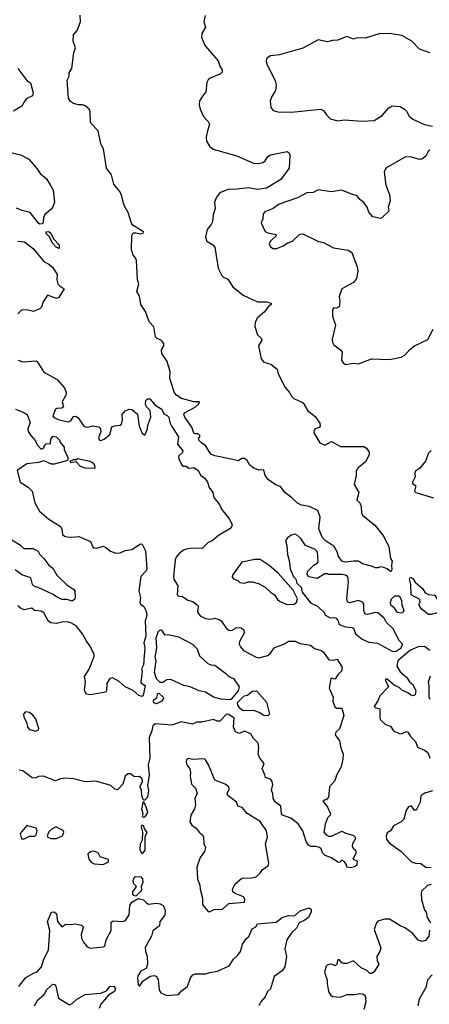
# Model space of a CAD drawing. Extents: x 1892934 to 2008621, y 567149 to 683290.
# Tile 169 of 256: x 1946470 to 1949631, y 624677 to 632271. Entities that reach past the tile are written whole.
import ezdxf

# ---------------------------------------------------------------- set-up
doc = ezdxf.new("R2010")
doc.units = 0

msp = doc.modelspace()

# ---------------------------------------------------------------- linework, layer by layer
at = {"layer": '0CON20XD'}
for points in [[(1949335, 628013.3), (1949306.1, 628036.1), (1949280, 628045), (1949255, 628050), (1949235, 628042.5), (1949215, 628043.3), (1949185, 628056.7), (1949115, 628073.8), (1949084.3, 628094.3), (1949045, 628096), (1948985, 628087.1), (1948955, 628094.5), (1948927.3, 628135), (1948922.3, 628162.3), (1948896.7, 628206.7), (1948827.8, 628255), (1948805, 628280), (1948777.5, 628345), (1948788.2, 628435), (1948769.6, 628485), (1948706, 628516), (1948645, 628525.6), (1948615, 628542.3), (1948567.1, 628587.1), (1948514.8, 628625), (1948485, 628668), (1948441.2, 628685), (1948391, 628721), (1948364.8, 628755), (1948355, 628799.4), (1948315, 628796), (1948271.5, 628815), (1948245, 628835.6), (1948225, 628872.5), (1948205, 628886.7), (1948185, 628887.1), (1948155, 628868.1), (1948115, 628878.9), (1947975, 628906.2), (1947945, 628920), (1947905, 628986.7), (1947875, 629004), (1947854, 629025), (1947850, 629045), (1947860, 629055), (1947860, 629065), (1947847, 629077), (1947825, 629076.7), (1947815, 629083.3), (1947798.3, 629128.3), (1947743.8, 629205), (1947736.7, 629225), (1947741.2, 629238.8), (1947825, 629282.3), (1947850, 629305), (1947856.2, 629325), (1947815, 629323.3), (1947718.3, 629348.3), (1947682.3, 629372.3), (1947663.9, 629393.9), (1947628.8, 629505), (1947630, 629555), (1947608.8, 629635), (1947567.3, 629697.3), (1947564, 629725), (1947581.4, 629755), (1947581.9, 629775), (1947565, 629795.7), (1947531.2, 629811.2), (1947518.8, 629825), (1947505, 629902.5), (1947469.7, 629939.7), (1947441.7, 630021.7), (1947405.8, 630075), (1947396.1, 630123.9), (1947391.4, 630145), (1947373.5, 630175), (1947388, 630235), (1947379.2, 630265), (1947372.5, 630415), (1947364.2, 630435), (1947344.4, 630455), (1947332.2, 630495), (1947334.4, 630605.6), (1947345, 630626.2), (1947365, 630628), (1947405, 630618.8), (1947423.3, 630625), (1947425.8, 630635), (1947345, 630684), (1947332.1, 630702.1), (1947306, 630785), (1947275, 630837.5), (1947253.5, 630925), (1947239.9, 630949.9), (1947195, 631002), (1947177.1, 631075), (1947140, 631125), (1947116.9, 631275), (1947096.9, 631315), (1947076.2, 631415), (1947015.8, 631475), (1947012.6, 631562.6), (1947005, 631580), (1946976.2, 631606.2), (1946955, 631615.8), (1946924.1, 631614.1), (1946884.1, 631624.1), (1946860.7, 631640.7), (1946846.4, 631666.4), (1946835.8, 631805), (1946851.4, 631835), (1946852, 631865), (1946873.1, 631895), (1946886.9, 632015), (1946900.6, 632055), (1946881.9, 632105), (1946884.2, 632155), (1946912, 632188), (1946939.5, 632255), (1946935.5, 632305.5)], [(1947901.2, 632305), (1947891.4, 632255), (1947904.3, 632215), (1947876.7, 632165), (1947873.5, 632135), (1947900.9, 632070.9), (1948002, 631955), (1948017.3, 631907.3), (1948033.3, 631885), (1948033, 631867), (1948020, 631855), (1947939.3, 631820.7), (1947923.6, 631806.4), (1947913.9, 631786.1), (1947907.5, 631715), (1947874.2, 631675), (1947858.6, 631645), (1947854.4, 631615), (1947862.2, 631582.2), (1947888, 631525), (1947924.2, 631485), (1947934.3, 631465), (1947916.2, 631405), (1947910, 631365), (1947912.5, 631335), (1947934, 631295), (1947962.1, 631272.1), (1948145, 631222.5), (1948275, 631164.3), (1948315, 631161.9), (1948345, 631170.6), (1948365, 631182.9), (1948384.2, 631215.8), (1948405, 631229.2), (1948535, 631254), (1948550, 631245), (1948555.9, 631225.9), (1948550, 631125), (1948485, 631038.8), (1948375, 630973.1), (1948305, 630962.4), (1948235.4, 630974.6), (1948145, 630963.5), (1948075, 630962.5), (1948015, 630937.1), (1947987.9, 630902.1), (1947974, 630865), (1947978.1, 630815), (1947962, 630765), (1947956.8, 630713.2), (1947948.3, 630691.7), (1947917.3, 630652.7), (1947903.6, 630596.4), (1947915, 630564.3), (1947960.8, 630535), (1947976.8, 630516.8), (1948001.4, 630355), (1948029.1, 630299.1), (1948043.8, 630285), (1948075, 630270), (1948115, 630210), (1948195, 630146.7), (1948304.4, 630094.4), (1948375, 630096.2), (1948410, 630085), (1948410, 630075), (1948390.3, 630059.7), (1948357.1, 630015), (1948301.9, 629968.1), (1948287.5, 629935), (1948285.8, 629905), (1948305, 629840), (1948332.5, 629815), (1948339.3, 629799.3), (1948313.8, 629755), (1948334.4, 629654.4), (1948355, 629628.8), (1948407.5, 629615), (1948456.4, 629576.4), (1948465, 629540), (1948517.5, 629435), (1948552.5, 629395), (1948565, 629370), (1948585, 629350), (1948657.5, 629315), (1948692.5, 629255), (1948750.7, 629210.7), (1948785, 629160), (1948790, 629135), (1948780, 629125), (1948750, 629115), (1948741.2, 629105), (1948740, 629085), (1948787, 629007), (1948825, 628990), (1948875, 629016.7), (1948945, 628980), (1949125, 628978.8), (1949146.3, 628966.3), (1949167.5, 628935), (1949167.1, 628915), (1949138.9, 628861.1), (1949081.2, 628815), (1949066, 628795), (1949066.2, 628755), (1949051.2, 628685), (1949086.2, 628625), (1949072.5, 628565), (1949093.8, 628543.8), (1949105.5, 628515.5), (1949108.8, 628465), (1949115, 628450), (1949211.7, 628371.7), (1949280, 628285), (1949317.5, 628205), (1949331.1, 628115), (1949344.4, 628095), (1949339.2, 628065), (1949343, 628027), (1949335, 628013.3)], [(1949635, 632016), (1949554.3, 632044.3), (1949496.2, 632105), (1949420.3, 632150.3), (1949325, 632164), (1949245, 632161.9), (1949135, 632130), (1949075, 632130.8), (1949045, 632122), (1948995, 632142), (1948926.4, 632113.6), (1948885, 632111.2), (1948845, 632100), (1948774.2, 632115.8), (1948655, 632052), (1948475, 632001.2), (1948405, 631993.3), (1948376.4, 631973.6), (1948371.2, 631955), (1948374, 631935), (1948444.2, 631795), (1948449.4, 631765), (1948444.3, 631725), (1948418, 631685), (1948403.3, 631645), (1948407.5, 631595), (1948425, 631570), (1948461.7, 631561.7), (1948565, 631558.6), (1948795, 631580.4), (1948815, 631571.4), (1948836.6, 631536.6), (1948865.9, 631505.9), (1948925, 631492.5), (1948975, 631500), (1949115, 631488.1), (1949206, 631495), (1949266.9, 631533.1), (1949318.3, 631591.7), (1949345, 631608.1), (1949405, 631602.5), (1949440.3, 631580.3), (1949456, 631565), (1949475, 631526.7), (1949505, 631502.9), (1949595, 631464), (1949655, 631450.6)], [(1946455, 631893.8), (1946525, 631802.5), (1946553.3, 631785), (1946573.9, 631706.1), (1946567.5, 631685), (1946525, 631662.9), (1946508.1, 631645), (1946487.1, 631605), (1946421.2, 631565)], [(1946405, 631248.1), (1946475, 631228.2), (1946539.2, 631195), (1946603, 631123), (1946628, 631085), (1946677.5, 631045), (1946705, 630996.7), (1946727, 630957), (1946738.8, 630865), (1946720, 630815), (1946665, 630768.8), (1946654.5, 630745), (1946650.9, 630705), (1946644, 630696), (1946625, 630693.1), (1946615, 630700.9), (1946550, 630785), (1946485, 630799.5), (1946445, 630816.7)], [(1949635, 631266), (1949622.5, 631255), (1949605, 631218.8), (1949572.5, 631195), (1949555, 631194.2), (1949495, 631212), (1949447.5, 631212.5), (1949294.5, 631125.5), (1949284, 631095), (1949295.7, 630995), (1949323.4, 630923.4), (1949329.4, 630875), (1949313.3, 630825), (1949317.5, 630795), (1949265, 630742.5), (1949255, 630737.5), (1949195, 630750), (1949165, 630787.5), (1949150.8, 630825), (1949125, 630862), (1949095.8, 630885), (1949075, 630911.9), (1949033.3, 630925), (1948952.6, 630957.4), (1948875, 630943.1), (1948772.1, 630957.9), (1948735, 630937.5), (1948685, 630935.8), (1948613, 630897), (1948471.9, 630848.1), (1948425, 630815.8), (1948361.1, 630788.9), (1948348, 630775), (1948346.9, 630735), (1948334.4, 630705), (1948365, 630638.6), (1948385, 630627.1), (1948450, 630615), (1948450, 630605), (1948405.8, 630564.2), (1948396, 630545), (1948405, 630520), (1948425, 630506.7), (1948455, 630507.5), (1948503.6, 630526.4), (1948539.3, 630550.7), (1948575.8, 630564.2), (1948632.2, 630617.8), (1948655, 630620.9), (1948775, 630561.2), (1948815, 630553.8), (1948892.4, 630512.4), (1949004.2, 630494.2), (1949033.8, 630475), (1949074.2, 630365), (1949078.6, 630331.4), (1949068.8, 630275), (1949045.8, 630244.2), (1948955, 630195.6), (1948934.4, 630135), (1948940.8, 630095), (1948935, 630057.5), (1948915, 630047.5), (1948895, 630050), (1948883.3, 630035), (1948884, 629985), (1948908, 629915), (1948882.3, 629807.7), (1948884.2, 629785), (1948895, 629763.3), (1948946.7, 629725), (1948957.7, 629707.7), (1948954, 629645), (1948967.5, 629625), (1948985, 629612.5), (1949045, 629622.5), (1949085, 629616.7), (1949184.2, 629655.8), (1949325, 629649.2), (1949415, 629668.2), (1949442.9, 629685), (1949481.5, 629728.5), (1949516, 629755), (1949620, 629805), (1949662, 629885)], [(1946775, 630507.5), (1946755, 630514.3), (1946725.7, 630545), (1946698.1, 630598.1), (1946675, 630622), (1946675, 630636), (1946695, 630636.5), (1946711.1, 630625), (1946730.8, 630580.8), (1946775.6, 630535), (1946775, 630507.5)], [(1946455, 630562.5), (1946507.5, 630557.5), (1946575, 630504.2), (1946655.7, 630405), (1946694.4, 630384.4), (1946725, 630358.8), (1946758.1, 630305), (1946756.7, 630265), (1946764.3, 630235), (1946780.8, 630215), (1946812, 630195), (1946772.3, 630127.7), (1946755, 630121.1), (1946685, 630147.8), (1946651.9, 630095), (1946638.8, 630055), (1946627.3, 630042.7), (1946575, 630020.8), (1946535, 630032.1), (1946485, 630033.8), (1946455, 630003.8)], [(1946458.8, 629645), (1946495, 629632.9), (1946595, 629639.4), (1946605, 629634.4), (1946655, 629553.5), (1946758.8, 629495), (1946815, 629431.2), (1946828.6, 629395), (1946824.6, 629375), (1946798.4, 629325), (1946807.3, 629285), (1946794.3, 629275.7), (1946756.6, 629273.4), (1946745, 629267.4), (1946725.2, 629215), (1946733.1, 629203.1), (1946775, 629184.8), (1946845, 629170.4), (1946863.9, 629176.1), (1946885, 629210.8), (1946902.9, 629212.9), (1946920.6, 629200.6), (1946965, 629136.7), (1946975, 629131.2), (1946995, 629129.4), (1947035, 629137.8), (1947079.7, 629129.7), (1947093.8, 629115), (1947096.2, 629095), (1947078, 629045), (1947085, 629028.8), (1947095, 629024.4), (1947122, 629035), (1947165, 629071.9), (1947180, 629130), (1947200.9, 629139.1), (1947245, 629144.4), (1947255, 629152.5), (1947262.5, 629185), (1947260, 629225), (1947285, 629253.8), (1947315, 629268), (1947335, 629264), (1947379.4, 629229.4), (1947390.8, 629135), (1947415, 629082), (1947435, 629067.5), (1947457.3, 629115), (1947457.9, 629145), (1947480.9, 629205), (1947476.1, 629256.1), (1947447.8, 629285), (1947440, 629305), (1947442.9, 629335), (1947455, 629348), (1947475, 629346.2), (1947515, 629297.8), (1947566.9, 629266.9), (1947581.2, 629231.2), (1947607.8, 629217.8), (1947619.6, 629205), (1947628.2, 629165), (1947643.3, 629133.3), (1947696.4, 629055), (1947686.7, 628996.7), (1947730, 628945), (1947725, 628932.5), (1947696, 628904), (1947698.6, 628885), (1947720.8, 628835), (1947735, 628827.5), (1947755, 628828.8), (1947775, 628812.5), (1947815, 628816.7), (1947847.5, 628795), (1947866.7, 628755), (1947895, 628738), (1947920, 628705), (1947932.9, 628662.9), (1947960, 628625), (1947968.8, 628585), (1948010.7, 628530.7), (1948026.2, 628495), (1948088.7, 628418.7), (1948108.6, 628375), (1948105, 628358.8), (1948092.5, 628345), (1948005, 628293.1), (1947955, 628251.1), (1947925, 628240), (1947877.9, 628192.1), (1947814.6, 628195.4), (1947765, 628189.6), (1947735, 628180), (1947698.3, 628151.7), (1947676.7, 628125), (1947668.8, 628105), (1947656.4, 627975), (1947658.9, 627955), (1947690, 627905), (1947686.2, 627835), (1947695, 627824.4), (1947725, 627821.1), (1947766.7, 627795), (1947805, 627784.5), (1947841.8, 627755), (1947846.5, 627745), (1947842.2, 627702.2), (1947863.1, 627673.1), (1947905, 627653.3), (1947945, 627648.2), (1947975, 627655.3), (1948008, 627645), (1948023.7, 627633.7), (1948065.6, 627575), (1948085, 627562.9), (1948105, 627560), (1948145, 627583.1), (1948179.7, 627579.7), (1948198.3, 627568.3), (1948204, 627545), (1948165.7, 627474.3), (1948164.4, 627455), (1948172.9, 627435), (1948196.4, 627406.4), (1948295, 627354), (1948315, 627349.2), (1948385, 627367.8), (1948405, 627384.3), (1948434.2, 627425), (1948512.4, 627457.6), (1948545, 627478.9), (1948595, 627477.1), (1948635, 627460), (1948715, 627445.6), (1948745, 627421.2), (1948796, 627406), (1948815, 627392.1), (1948855, 627334.5), (1948889.8, 627330.2), (1948918.8, 627338.8), (1948958.8, 627275), (1948952.7, 627247.3), (1948927.8, 627222.2), (1948905.5, 627184.5), (1948875, 627193.3), (1948870.8, 627189.2), (1948858, 627115), (1948890, 627045), (1948887.5, 627015), (1948901.5, 626971.5), (1948915, 626961.4), (1948955, 626960), (1948972, 626905), (1948938.8, 626801.2), (1948910.6, 626775), (1948903.9, 626755), (1948938.5, 626708.5), (1948947.6, 626655), (1948965.3, 626605), (1948963.1, 626566.9), (1948950.8, 626509.2), (1948915.6, 626445), (1948900.8, 626399.2), (1948860, 626355), (1948853.3, 626275), (1948840.7, 626259.3), (1948810, 626245), (1948846.1, 626196.1), (1948868.6, 626145), (1948865.7, 626135), (1948844.4, 626115.6), (1948826.2, 626063.8)], [(1946436.4, 629266.4), (1946497.5, 629245), (1946527.3, 629227.3), (1946551.2, 629165), (1946532.9, 629115), (1946535.8, 629095), (1946555, 629062.9), (1946592.5, 629022.5), (1946605, 628992), (1946635, 628957.5), (1946655, 628970), (1946660, 628985), (1946675, 629000), (1946708.3, 629001.7), (1946710, 629035), (1946725, 629060), (1946750, 629055), (1946780, 629025), (1946780, 629015), (1946812.5, 628975), (1946812.5, 628955), (1946842.5, 628895), (1946840, 628875), (1946831.7, 628868.3), (1946735, 628842.5), (1946715, 628842.5), (1946655, 628869.4), (1946614.5, 628855.5), (1946525, 628845.3), (1946450, 628795), (1946472.5, 628705), (1946535, 628666.7), (1946565.6, 628635.6), (1946585.7, 628545), (1946621.5, 628481.5), (1946695, 628418), (1946785, 628361.1), (1946796.2, 628345), (1946800.7, 628300.7), (1946815, 628287.1), (1946835, 628281.4), (1946871.2, 628278.8), (1946925, 628285.8), (1947016.9, 628246.9), (1947034.5, 628205), (1947045, 628197.8), (1947065, 628194.3), (1947115, 628209.2), (1947135, 628201.2), (1947170.9, 628170.9), (1947212.3, 628157.7), (1947245, 628160), (1947285, 628177.1), (1947335.5, 628184.5), (1947395, 628224.3), (1947405, 628229.2), (1947415, 628226), (1947439.5, 628175), (1947449.7, 628035), (1947445, 628020.6), (1947405, 627977.5), (1947390, 627865), (1947401.2, 627815), (1947396.7, 627775), (1947402, 627762), (1947427.5, 627745), (1947445, 627708.8), (1947451.6, 627675), (1947437.3, 627635), (1947442, 627515), (1947428.4, 627465), (1947435.4, 627425), (1947431.6, 627365), (1947424.4, 627295.6), (1947409.5, 627265), (1947416.1, 627245), (1947411.9, 627225), (1947405.6, 627155.6), (1947437, 627135), (1947421.5, 627058.5), (1947415, 627050.5), (1947388.8, 627058.8), (1947345, 627096.9), (1947285, 627125.3), (1947237.7, 627167.7), (1947185, 627195.4), (1947165, 627189.1), (1947141.1, 627155), (1947140.4, 627095), (1947135, 627083.8), (1947015, 627064.3), (1946988.8, 627068.8), (1946975, 627083.3), (1946970.9, 627100.9), (1946976.7, 627165), (1946970.5, 627205), (1947005, 627261.2), (1947045, 627360), (1947044, 627375), (1947015.2, 627435), (1946981.9, 627481.9), (1946954.7, 627535), (1946905, 627596.9), (1946865, 627619.2), (1946835, 627626.4), (1946795, 627623.9), (1946755, 627613.3), (1946710.1, 627620.1), (1946690.4, 627635), (1946655, 627696.7), (1946635, 627710), (1946585, 627713.8), (1946563, 627733), (1946505, 627720.6), (1946475, 627733.3), (1946455, 627750)], [(1949645, 628948), (1949625, 628928.8), (1949602.5, 628865), (1949555, 628810.8), (1949525, 628788.8), (1949520, 628775), (1949523.3, 628745), (1949502.5, 628705), (1949502.5, 628695), (1949526.7, 628675), (1949518, 628635), (1949526.7, 628625), (1949664.2, 628584.2)], [(1947045, 628810), (1946975, 628813.3), (1946940, 628825), (1946905, 628860), (1946865, 628852.5), (1946860, 628865), (1946885, 628880), (1946905, 628880), (1946915, 628887.5), (1947010, 628865), (1947033, 628853), (1947046.7, 628835), (1947050, 628815), (1947045, 628810)], [(1946402.5, 628265), (1946475, 628219.4), (1946502.6, 628192.6), (1946571.7, 628191.7), (1946611.1, 628171.1), (1946624.4, 628145), (1946656.5, 628115), (1946693.8, 628065), (1946725, 628040), (1946757.3, 627987.3), (1946832.5, 627912.5), (1946886.9, 627875), (1946895, 627863.3), (1946899.1, 627815), (1946895, 627801.4), (1946875, 627787.5), (1946835, 627799.4), (1946795, 627798.6), (1946745, 627823.8), (1946728.8, 627838.8), (1946611.4, 627891.4), (1946582.3, 627902.3), (1946568.4, 627915), (1946555.5, 627965.5), (1946485, 627988.9), (1946435, 628027.3)], [(1949365, 627396.7), (1949375, 627401.2), (1949414, 627425), (1949423.3, 627455), (1949395.8, 627485.8), (1949355, 627569.4), (1949299.4, 627625), (1949282, 627655), (1949235, 627695.5), (1949212.3, 627697.7), (1949153.8, 627683.8), (1949136.4, 627686.4), (1949126.2, 627715), (1949126.7, 627765), (1949115, 627777.5), (1949085, 627792.5), (1949015, 627774), (1949000, 627780), (1948995.6, 627805.6), (1949007.5, 627935), (1949002.5, 627975), (1948985, 627986.2), (1948955, 627992.5), (1948855, 627992.5), (1948845, 627997.5), (1948825, 627997.5), (1948765, 627961.2), (1948701.2, 627975), (1948688, 627995), (1948692, 628015), (1948741.1, 628065), (1948767.8, 628082.2), (1948774.6, 628095), (1948768.4, 628165), (1948748.5, 628188.5), (1948675, 628216.7), (1948638.7, 628268.7), (1948613.4, 628293.4), (1948595, 628302.2), (1948564.4, 628295), (1948535.7, 628275), (1948520.6, 628255), (1948530.8, 628215), (1948535.7, 628145), (1948549.5, 628100.5), (1948556.2, 628035), (1948582.9, 627975), (1948600.6, 627955), (1948607.5, 627925), (1948643.1, 627895), (1948650, 627855), (1948715, 627772.5), (1948768.3, 627748.3), (1948822.5, 627695), (1948825, 627680), (1948865, 627657.5), (1948895, 627661.2), (1948912.5, 627655), (1948926.7, 627635), (1948931.7, 627611.7), (1948943, 627603), (1948985, 627587.5), (1949035, 627583.3), (1949045, 627576.7), (1949062, 627535), (1949113.6, 627493.6), (1949165, 627471.1), (1949232.2, 627462.2), (1949345, 627400), (1949365, 627396.7)], [(1948531.7, 627761.7), (1948585, 627764), (1948606, 627775), (1948614.2, 627805), (1948580.8, 627870.8), (1948465, 628002.2), (1948395, 628061.4), (1948325, 628107.5), (1948285, 628108.6), (1948185, 628085.8), (1948112.3, 627987.7), (1948110, 627975), (1948118.6, 627958.6), (1948152.5, 627945), (1948169.3, 627929.3), (1948203.9, 627926.1), (1948233.9, 627936.1), (1948264.1, 627935.9), (1948313, 627923), (1948363.3, 627895), (1948404.4, 627854.4), (1948435.6, 627835.6), (1948458.8, 627798.8), (1948475, 627786.2), (1948531.7, 627761.7)], [(1949645, 627683.8), (1949623.9, 627683.9), (1949571.2, 627725), (1949553.3, 627755), (1949552.5, 627767.5), (1949560, 627775), (1949558.3, 627798.3), (1949492, 627835), (1949488.8, 627915), (1949478.6, 627955), (1949485, 627970.8), (1949505, 627962), (1949521.9, 627931.9), (1949580.9, 627880.9), (1949600, 627850), (1949625, 627838), (1949673.6, 627833.6), (1949696.7, 627795), (1949732.5, 627775), (1949735, 627702), (1949725, 627694.4), (1949685, 627694.3), (1949645, 627683.8)], [(1949415, 627693.9), (1949385, 627700), (1949362.8, 627732.8), (1949334.3, 627755), (1949332.5, 627775), (1949340, 627805), (1949365, 627827.8), (1949397.8, 627827.8), (1949415.6, 627795), (1949418.3, 627758.3), (1949434, 627715), (1949425, 627696.2), (1949415, 627693.9)], [(1948093.8, 627026.2), (1948025, 627030.4), (1947965, 627046.9), (1947905, 627083.3), (1947855, 627094.9), (1947785, 627125.8), (1947736.2, 627136.2), (1947635, 627182.4), (1947605, 627178.7), (1947575, 627158.9), (1947555, 627160), (1947526.5, 627186.5), (1947510.6, 627235), (1947522.6, 627325), (1947515.6, 627355), (1947527.2, 627425), (1947523.7, 627503.7), (1947542, 627555), (1947555.8, 627565.8), (1947565, 627563.1), (1947586.1, 627526.1), (1947615, 627528.6), (1947695, 627511.9), (1947804.5, 627454.5), (1947838.3, 627418.3), (1947857.5, 627365), (1947921.2, 627305), (1947945, 627294.2), (1947975, 627292), (1948059.5, 627229.5), (1948085, 627205.8), (1948119.7, 627189.7), (1948162.5, 627125), (1948155.8, 627095), (1948105, 627033.1), (1948093.8, 627026.2)], [(1949634.4, 627405), (1949594.1, 627435.9), (1949545, 627434), (1949485, 627407.8), (1949458.9, 627385), (1949388.2, 627325), (1949381.8, 627285), (1949405, 627240.8), (1949458.3, 627198.3), (1949478.8, 627165), (1949503.6, 627143.6), (1949526.7, 627095), (1949522.5, 627065), (1949505, 627056.2), (1949485, 627064.3), (1949465, 627080), (1949425, 627096.9), (1949399.8, 627119.8), (1949358.8, 627138.8), (1949305, 627184.2), (1949294.3, 627185.7), (1949291.9, 627175), (1949316, 627125), (1949249.2, 627055), (1949235, 627016.2), (1949206, 626975), (1949212.5, 626965), (1949250, 626955), (1949250, 626885), (1949258.3, 626868.3), (1949293.3, 626835), (1949332.3, 626822.3), (1949355, 626786), (1949398.8, 626765), (1949416.2, 626763.8), (1949455, 626781.2), (1949465, 626776.7), (1949485, 626743.3), (1949524, 626705), (1949540.9, 626660.9), (1949595, 626636.2), (1949618.6, 626618.6), (1949635.7, 626575)], [(1949637, 627027), (1949629.2, 627045), (1949630, 627135), (1949623.8, 627165), (1949639.5, 627210.5)], [(1947525, 626993.1), (1947505, 627003.1), (1947501.4, 627015), (1947505.5, 627025), (1947527.7, 627042.3), (1947536.1, 627073.9), (1947544.2, 627075.8), (1947576.7, 627045), (1947580, 627035), (1947565.6, 627014.4), (1947525, 626993.1)], [(1948385, 626901.8), (1948355, 626904.2), (1948318.1, 626928.1), (1948275, 626942.2), (1948195, 626939.5), (1948173.6, 626955), (1948153.8, 626985), (1948150.6, 627005), (1948201.2, 627055), (1948227.7, 627062.3), (1948265, 627090.8), (1948297.5, 627095), (1948375, 627006.7), (1948398.9, 626915), (1948385, 626901.8)], [(1948826.2, 626063.8), (1948817.7, 626005), (1948834.3, 625984.3), (1948853.1, 625973.1), (1948875, 625973.6), (1948955, 626012.3), (1948985.8, 625995.8), (1949045, 625977.9), (1949059.6, 625965), (1949060.8, 625955), (1949038.6, 625915), (1949036, 625896), (1949045, 625877.5), (1949062.5, 625865), (1949066.7, 625845), (1949040, 625795), (1949073.6, 625783.6), (1949071.2, 625748.8), (1949055, 625736.7), (1949021.7, 625728.3), (1948995, 625733.3), (1948992.5, 625755), (1948975, 625777.5), (1948955, 625787.5), (1948938.3, 625771.7), (1948925, 625772.5), (1948877.1, 625807.1), (1948827.5, 625825), (1948807.5, 625845), (1948796.2, 625875), (1948783.3, 625885), (1948756.1, 625893.9), (1948715, 625894), (1948700, 625905), (1948681.2, 625931.2), (1948656.2, 626015), (1948619.3, 626069.3), (1948562.2, 626112.2), (1948497.5, 626135), (1948489.2, 626145), (1948485.8, 626205), (1948445, 626235.5), (1948426, 626265), (1948422.9, 626302.9), (1948412.9, 626325), (1948423, 626373), (1948418.6, 626395), (1948405, 626412), (1948367.5, 626425), (1948362.5, 626447.5), (1948341.2, 626495), (1948356.7, 626535), (1948323.3, 626575), (1948311.2, 626605), (1948316, 626655), (1948310.7, 626690.7), (1948275, 626727.5), (1948253.8, 626763.8), (1948205, 626784), (1948165, 626766.5), (1948135, 626779.2), (1948120.6, 626815), (1948125, 626883.3), (1948085, 626911.4), (1948066.2, 626913.8), (1948015, 626860), (1947995, 626860), (1947965, 626873.3), (1947875, 626853.3), (1947835, 626852.2), (1947803.5, 626836.5), (1947715, 626855.2), (1947645, 626828.9), (1947515, 626839.1), (1947497.1, 626825), (1947489.7, 626785), (1947468.3, 626735), (1947473.1, 626575), (1947460.4, 626525), (1947468.4, 626445), (1947456.7, 626365), (1947464.6, 626324.6), (1947455.5, 626275), (1947435, 626250), (1947425, 626250), (1947412, 626285), (1947409.7, 626329.7), (1947396.2, 626355), (1947417.2, 626392.8), (1947415.3, 626415.3), (1947395, 626432.9), (1947355, 626430), (1947325, 626453.3), (1947305, 626453.3), (1947282.7, 626437.3), (1947265.9, 626374.1), (1947225, 626330), (1947205, 626336.7), (1947172.5, 626365), (1947058.3, 626398.3), (1946975, 626393.8), (1946885, 626416), (1946825, 626421.1), (1946785, 626415.6), (1946745, 626400.6), (1946654.1, 626435.9), (1946615.9, 626434.1), (1946588.8, 626421.2), (1946565.8, 626424.2), (1946495, 626476.4), (1946465, 626481.8)], [(1946595, 626783.8), (1946615, 626792.5), (1946616.7, 626805), (1946593.3, 626875), (1946573.3, 626905), (1946545, 626926.2), (1946515, 626932.5), (1946500, 626915), (1946501.2, 626895), (1946524, 626845), (1946530, 626815), (1946546.4, 626796.4), (1946595, 626783.8)], [(1947935, 625390), (1947971.4, 625408.6), (1948035, 625409.4), (1948085, 625453.5), (1948203.8, 625465), (1948207.7, 625487.7), (1948196, 625505), (1948131.5, 625531.5), (1948113.8, 625545), (1948111.2, 625565), (1948133, 625607), (1948185, 625650.6), (1948259.1, 625650.9), (1948295, 625658.6), (1948323.8, 625685), (1948344.4, 625715.6), (1948386.7, 625745), (1948392.5, 625765), (1948366, 625915), (1948381.4, 625965), (1948375.6, 626015.6), (1948326.2, 626086.2), (1948225, 626148.8), (1948187.5, 626195), (1948154.2, 626204.2), (1948143.3, 626235), (1948075, 626287.5), (1948070, 626305), (1948085.6, 626334.4), (1948084.2, 626355), (1948055, 626374.4), (1947974.8, 626404.8), (1947927.3, 626522.7), (1947905, 626562.5), (1947895, 626569.2), (1947803.8, 626563.8), (1947773, 626573), (1947756.7, 626565), (1947755.6, 626545), (1947760.9, 626525), (1947783.6, 626493.6), (1947788.9, 626465), (1947785.4, 626435), (1947796.2, 626375), (1947825.7, 626345), (1947840, 626305), (1947822.2, 626265), (1947826, 626215), (1947820, 626185), (1947790, 626135), (1947783.4, 626083.4), (1947797.9, 626057.9), (1947831.2, 626035), (1947854.5, 626004.5), (1947880, 625985), (1947887.5, 625965), (1947891.2, 625915), (1947904, 625885), (1947896.7, 625855), (1947861.5, 625808.5), (1947836.9, 625735), (1947840.8, 625645), (1947860.8, 625595), (1947862.5, 625565), (1947880, 625495), (1947880.8, 625445), (1947923.6, 625393.6), (1947935, 625390)], [(1949655, 626323.8), (1949596.2, 626305), (1949566.7, 626285), (1949560, 626235), (1949528.8, 626175), (1949515, 626174.4), (1949495, 626206.9), (1949470.3, 626199.7), (1949451.5, 626175), (1949434.5, 626105), (1949415, 626083.4), (1949355.7, 626054.3), (1949331.1, 626015), (1949305, 625998), (1949298.5, 625975), (1949301.2, 625951.2), (1949322.2, 625922.2), (1949415, 625855.7), (1949495, 625776.4), (1949525, 625765.5), (1949565, 625762.7), (1949605, 625735.7), (1949645, 625733.1)], [(1947425, 626116.7), (1947416.7, 626125), (1947422.5, 626145), (1947412.9, 626185), (1947425, 626240), (1947447.1, 626195), (1947456.7, 626155), (1947435, 626123.8), (1947425, 626116.7)], [(1946483.6, 625953.6), (1946505, 625953.8), (1946545, 625972.5), (1946585.9, 625974.1), (1946596, 625985), (1946604, 626015), (1946595.9, 626035.9), (1946524.1, 626055.9), (1946473.3, 625995), (1946483.6, 625953.6)], [(1946755, 625954.3), (1946800, 625975), (1946810, 626005), (1946805, 626016.2), (1946755, 626043.3), (1946745, 626043.3), (1946712.5, 626025), (1946695, 626007.5), (1946681.2, 625975), (1946687.5, 625965), (1946710, 625955), (1946755, 625954.3)], [(1947415, 625837.5), (1947399.2, 625865), (1947403.1, 625915), (1947416.4, 625946.4), (1947420, 626005), (1947410.8, 626045), (1947415, 626060), (1947425, 626053.3), (1947431.4, 626031.4), (1947450, 626005), (1947435.8, 625965), (1947435.5, 625864.5), (1947415, 625837.5)], [(1947115, 625754), (1947154.3, 625775), (1947154.1, 625794.1), (1947090, 625815), (1947075.9, 625845.9), (1947050, 625855), (1947035, 625858.8), (1947015, 625853.3), (1946996.7, 625835), (1947004.3, 625795), (1947025, 625770), (1947045, 625760), (1947115, 625754)], [(1947365, 625510), (1947350, 625515), (1947342.5, 625525), (1947342.5, 625545), (1947370, 625585), (1947350, 625605), (1947345, 625630), (1947355, 625657.5), (1947365, 625662.5), (1947405, 625660), (1947417.5, 625645), (1947420, 625615), (1947407.5, 625585), (1947409.3, 625560.7), (1947403, 625547), (1947365, 625510)], [(1949645, 625600), (1949616, 625594), (1949571.7, 625548.3), (1949567.5, 625535), (1949572.1, 625485), (1949595, 625402), (1949606.5, 625386.5), (1949615.5, 625345), (1949640.6, 625305)], [(1946464.2, 624815), (1946517.5, 624882.5), (1946580.2, 624919.8), (1946605, 624927.1), (1946636.8, 624965), (1946656.2, 625025), (1946692.5, 625095), (1946701.2, 625245), (1946683.3, 625315), (1946715, 625387.8), (1946735, 625390), (1946754.4, 625375), (1946762.5, 625315), (1946795, 625273.3), (1946825, 625296), (1946865, 625292.5), (1946897.5, 625297.5), (1946947, 625287), (1946960, 625275), (1946958.3, 625268.3), (1946944.2, 625215.8), (1946947.3, 625187.3), (1946962.5, 625155), (1946990, 625120), (1947015, 625108.8), (1947115, 625118.8), (1947126.2, 625125), (1947138.1, 625175), (1947174.5, 625245), (1947175, 625310), (1947190.4, 625319.6), (1947264.6, 625315.4), (1947286.8, 625323.2), (1947313.9, 625366.1), (1947320, 625440), (1947335, 625463.3), (1947385, 625492.5), (1947425, 625483.3), (1947448.3, 625458.3), (1947465, 625450), (1947525, 625456.4), (1947555, 625451.2), (1947578, 625438), (1947592.4, 625402.4), (1947589.5, 625365), (1947552.2, 625315), (1947548, 625282), (1947496.7, 625243.3), (1947487, 625203), (1947439.2, 625115), (1947440, 625085), (1947453.8, 625045), (1947456.7, 624985), (1947446.4, 624953.6), (1947405, 624933.3), (1947382.6, 624897.4), (1947378.9, 624875), (1947385, 624830), (1947395, 624817.5), (1947406.7, 624835), (1947420, 624855), (1947476.4, 624893.6), (1947509.3, 624899.3), (1947525, 624890), (1947537.4, 624867.4), (1947545.6, 624785), (1947558, 624765), (1947605, 624743.6), (1947695, 624753.3), (1947719.2, 624780.8), (1947764.3, 624815), (1947788.3, 624881.7), (1947805, 624904), (1947825, 624911.2), (1947905, 624910.8), (1947936.9, 624923.1), (1947996.8, 624933.2), (1948085.4, 624974.6), (1948118.9, 625025), (1948153.1, 625055), (1948174.3, 625085), (1948189.8, 625140.2), (1948220, 625185), (1948239.4, 625200.6), (1948265, 625258.8), (1948292.5, 625275), (1948303.9, 625296.1), (1948449.3, 625310.7), (1948495, 625346.2), (1948545, 625362), (1948591.4, 625358.6), (1948635, 625398), (1948705, 625420), (1948720, 625410), (1948719.7, 625390.3), (1948698, 625345), (1948671.2, 625325), (1948626.2, 625303.8), (1948607.1, 625265), (1948569.7, 625230.3), (1948531.2, 625175), (1948517.1, 625105), (1948528.6, 625045), (1948515.8, 624965), (1948496.2, 624935), (1948435, 624890), (1948404.5, 624795.5), (1948382.5, 624775), (1948365, 624733.8), (1948330, 624695), (1948315.8, 624665)], [(1949631.6, 625248.4), (1949627.1, 625202.9), (1949602, 625168), (1949575, 625160.8), (1949545, 625171.8), (1949505, 625222.2), (1949448, 625265), (1949403.8, 625283.8), (1949325, 625332.2), (1949285.8, 625334.2), (1949235, 625318), (1949224, 625305), (1949204.3, 625254.3), (1949256.8, 625113.2), (1949249.2, 625085), (1949226, 625045), (1949228.8, 625015), (1949241.2, 624985), (1949205, 624928), (1949185, 624913.1), (1949172.5, 624915), (1949148.3, 624938.3), (1949105, 624958), (1949045, 625012.5), (1948995, 624992.5), (1948972.5, 624992.5), (1948955, 624997.5), (1948935, 625023.3), (1948923.3, 625015), (1948916.7, 624985), (1948905, 624972.5), (1948884.2, 624984.2), (1948865.6, 624985.6), (1948841.7, 624978.3), (1948835, 624970), (1948823.3, 624925), (1948843, 624863), (1948843.8, 624836.2)], [(1949652.5, 624905), (1949616.2, 624865), (1949604.2, 624805), (1949553.8, 624715), (1949542, 624665)], [(1946585, 624663.8), (1946610, 624710), (1946658.1, 624751.9), (1946678, 624792), (1946725, 624830.8), (1946738.6, 624828.6), (1946747.5, 624817.5), (1946770, 624725), (1946855, 624673.8), (1946875, 624682), (1946911.2, 624715), (1946975, 624753.3), (1947095, 624763.8), (1947140, 624780), (1947165, 624813.3), (1947196.1, 624816.1), (1947210, 624795), (1947202.5, 624775), (1947154, 624746), (1947095, 624677.5), (1947083.3, 624645)], [(1948843.8, 624836.2), (1948854.3, 624775), (1948869.5, 624749.5), (1948885, 624737.1), (1948945, 624732.5), (1948996.8, 624753.2), (1949055, 624753.1), (1949095, 624760), (1949118.3, 624758.3), (1949135.8, 624745.8), (1949141.8, 624695), (1949126.5, 624636.5)]]:
    msp.add_lwpolyline(points, dxfattribs=at)

doc.saveas('drawing.dxf')
